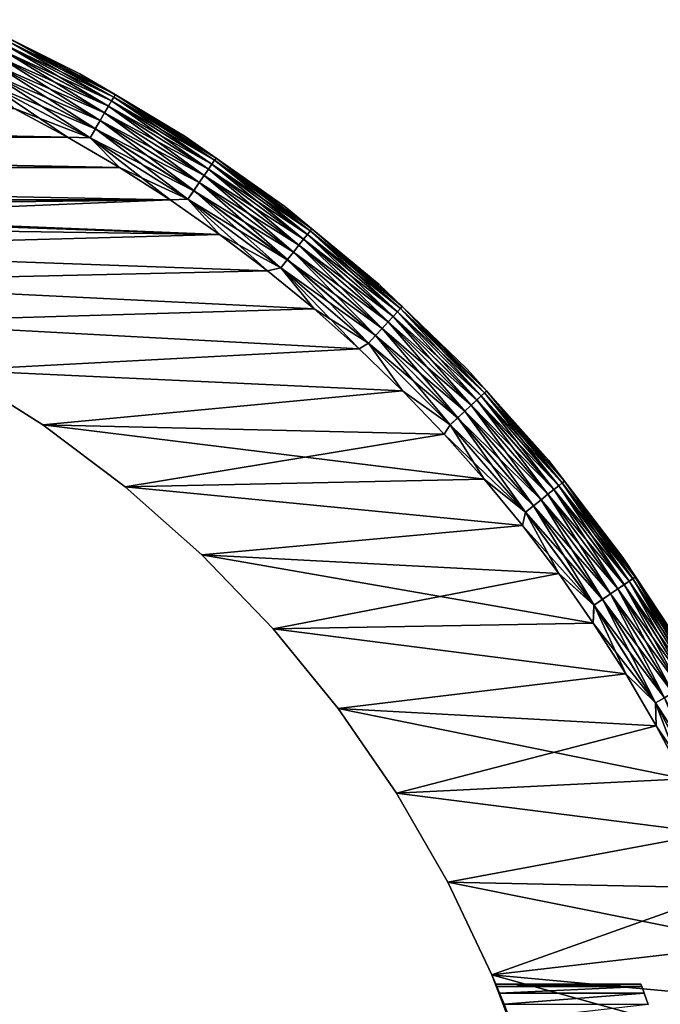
# Model space of a CAD drawing. Header units: metres. Extents: x -13 to 104, y -17 to 17.
# Tile 22 of 235: x 5.72 to 10.94, y 3.84 to 11.86. Entities that reach past the tile are written whole.
import ezdxf

# ---------------------------------------------------------------- set-up
doc = ezdxf.new("R2010")
doc.units = ezdxf.units.M
doc.layers.add('solid_508351', color=7, linetype='CONTINUOUS')

msp = doc.modelspace()

# ---------------------------------------------------------------- linework, layer by layer
at = {"layer": 'solid_508351'}
for points in [[(5.317893, 11.862547, -17.5), (5.317893, 11.862547, 17.5), (6.210357, 11.42066, 17.5)], [(5.637239, 11.705847, 17.586222), (6.210357, 11.42066, 17.5), (5.317893, 11.862547, 17.5)], [(6.210357, 11.42066, -17.5), (5.317893, 11.862547, -17.5), (6.210357, 11.42066, 17.5)], [(5.637193, 11.705751, -17.586824), (5.317893, 11.862547, -17.5), (6.210357, 11.42066, -17.5)], [(5.589661, 11.60705, -17.821594), (5.611386, 11.652164, -17.750151), (6.466463, 11.200242, -17.750151)], [(5.611518, 11.652438, 17.749622), (5.589831, 11.607404, 17.821127), (6.441623, 11.157219, 17.821127)], [(5.611386, 11.652164, -17.750151), (5.627392, 11.685401, -17.671093), (6.484908, 11.23219, -17.671093)], [(6.466463, 11.200242, -17.750151), (5.611386, 11.652164, -17.750151), (6.484908, 11.23219, -17.671093)], [(5.627483, 11.685589, 17.670519), (5.611518, 11.652438, 17.749622), (6.466615, 11.200506, 17.749622)], [(6.466615, 11.200506, 17.749622), (5.611518, 11.652438, 17.749622), (6.441623, 11.157219, 17.821127)], [(5.627392, 11.685401, -17.671093), (5.637193, 11.705751, -17.586824), (6.496202, 11.251752, -17.586824)], [(6.484908, 11.23219, -17.671093), (5.627392, 11.685401, -17.671093), (6.496202, 11.251752, -17.586824)], [(5.637239, 11.705847, 17.586222), (5.627483, 11.685589, 17.670519), (6.485013, 11.232371, 17.670519)], [(6.485013, 11.232371, 17.670519), (5.627483, 11.685589, 17.670519), (6.466615, 11.200506, 17.749622)], [(6.496202, 11.251752, -17.586824), (5.637193, 11.705751, -17.586824), (6.210357, 11.42066, -17.5)], [(6.496255, 11.251843, 17.586222), (6.210357, 11.42066, 17.5), (5.637239, 11.705847, 17.586222)], [(6.496255, 11.251843, 17.586222), (5.637239, 11.705847, 17.586222), (6.485013, 11.232371, 17.670519)], [(5.562878, 11.551435, -17.883247), (5.589661, 11.60705, -17.821594), (6.441427, 11.156878, -17.821594)], [(5.589831, 11.607404, 17.821127), (5.563081, 11.551857, 17.882854), (6.410797, 11.103827, 17.882854)], [(6.441427, 11.156878, -17.821594), (5.589661, 11.60705, -17.821594), (6.466463, 11.200242, -17.750151)], [(6.441623, 11.157219, 17.821127), (5.589831, 11.607404, 17.821127), (6.410797, 11.103827, 17.882854)], [(5.497532, 11.415742, -17.970026), (5.531854, 11.487013, -17.933231), (6.374811, 11.041496, -17.933231)], [(5.532083, 11.48749, 17.932926), (5.497781, 11.41626, 17.969816), (6.335546, 10.973488, 17.969816)], [(5.531854, 11.487013, -17.933231), (5.562878, 11.551435, -17.883247), (6.410563, 11.103421, -17.883247)], [(6.374811, 11.041496, -17.933231), (5.531854, 11.487013, -17.933231), (6.410563, 11.103421, -17.883247)], [(5.563081, 11.551857, 17.882854), (5.532083, 11.48749, 17.932926), (6.375075, 11.041955, 17.932926)], [(6.375075, 11.041955, 17.932926), (5.532083, 11.48749, 17.932926), (6.335546, 10.973488, 17.969816)], [(6.410563, 11.103421, -17.883247), (5.562878, 11.551435, -17.883247), (6.441427, 11.156878, -17.821594)], [(6.410797, 11.103827, 17.882854), (5.563081, 11.551857, 17.882854), (6.375075, 11.041955, 17.932926)], [(5.460957, 11.339794, -17.99251), (5.497532, 11.415742, -17.970026), (6.335259, 10.97299, -17.970026)], [(5.497781, 11.41626, 17.969816), (5.461218, 11.340337, 17.992403), (6.293412, 10.90051, 17.992403)], [(6.335259, 10.97299, -17.970026), (5.497532, 11.415742, -17.970026), (6.374811, 11.041496, -17.933231)], [(6.335546, 10.973488, 17.969816), (5.497781, 11.41626, 17.969816), (6.293412, 10.90051, 17.992403)], [(6.210357, 11.42066, -17.5), (6.210357, 11.42066, 17.5), (7.066378, 10.911751, 17.5)], [(6.496255, 11.251843, 17.586222), (7.066378, 10.911751, 17.5), (6.210357, 11.42066, 17.5)], [(7.066378, 10.911751, -17.5), (6.210357, 11.42066, -17.5), (7.066378, 10.911751, 17.5)], [(6.496202, 11.251752, -17.586824), (6.210357, 11.42066, -17.5), (7.066378, 10.911751, -17.5)], [(6.293111, 10.899988, -17.99251), (5.674765, 11.13764, -18), (5.460957, 11.339794, -17.99251)], [(6.293111, 10.899988, -17.99251), (5.460957, 11.339794, -17.99251), (6.335259, 10.97299, -17.970026)], [(5.461218, 11.340337, 17.992403), (5.674769, 11.137638, 18), (6.107724, 10.906206, 18)], [(6.293412, 10.90051, 17.992403), (5.461218, 11.340337, 17.992403), (6.107724, 10.906206, 18)], [(6.484908, 11.23219, -17.671093), (6.496202, 11.251752, -17.586824), (7.318882, 10.734828, -17.586824)], [(6.496255, 11.251843, 17.586222), (6.485013, 11.232371, 17.670519), (7.306275, 10.716337, 17.670519)], [(7.318882, 10.734828, -17.586824), (6.496202, 11.251752, -17.586824), (7.066378, 10.911751, -17.5)], [(7.318941, 10.734915, 17.586222), (7.066378, 10.911751, 17.5), (6.496255, 11.251843, 17.586222)], [(7.318941, 10.734915, 17.586222), (6.496255, 11.251843, 17.586222), (7.306275, 10.716337, 17.670519)], [(6.410563, 11.103421, -17.883247), (6.441427, 11.156878, -17.821594), (7.25717, 10.644314, -17.821594)], [(6.441623, 11.157219, 17.821127), (6.410797, 11.103827, 17.882854), (7.222661, 10.593699, 17.882854)], [(6.441427, 11.156878, -17.821594), (6.466463, 11.200242, -17.750151), (7.285376, 10.685684, -17.750151)], [(7.25717, 10.644314, -17.821594), (6.441427, 11.156878, -17.821594), (7.285376, 10.685684, -17.750151)], [(6.466615, 11.200506, 17.749622), (6.441623, 11.157219, 17.821127), (7.257391, 10.644638, 17.821127)], [(7.257391, 10.644638, 17.821127), (6.441623, 11.157219, 17.821127), (7.222661, 10.593699, 17.882854)], [(6.466463, 11.200242, -17.750151), (6.484908, 11.23219, -17.671093), (7.306158, 10.716166, -17.671093)], [(7.285376, 10.685684, -17.750151), (6.466463, 11.200242, -17.750151), (7.306158, 10.716166, -17.671093)], [(6.485013, 11.232371, 17.670519), (6.466615, 11.200506, 17.749622), (7.285548, 10.685937, 17.749622)], [(7.285548, 10.685937, 17.749622), (6.466615, 11.200506, 17.749622), (7.257391, 10.644638, 17.821127)], [(7.306158, 10.716166, -17.671093), (6.484908, 11.23219, -17.671093), (7.318882, 10.734828, -17.586824)], [(7.306275, 10.716337, 17.670519), (6.485013, 11.232371, 17.670519), (7.285548, 10.685937, 17.749622)], [(-6.107809, 10.906158, -18), (-5.674856, 11.137594, -18), (6.107721, 10.906208, -18)], [(6.107724, 10.906206, 18), (-5.674841, 11.137601, 18), (-6.107795, 10.906166, 18)], [(-5.674856, 11.137594, -18), (5.674765, 11.13764, -18), (6.107721, 10.906208, -18)], [(6.107724, 10.906206, 18), (5.674769, 11.137638, 18), (-5.674841, 11.137601, 18)], [(6.293111, 10.899988, -17.99251), (6.107721, 10.906208, -18), (5.674765, 11.13764, -18)], [(6.374811, 11.041496, -17.933231), (6.410563, 11.103421, -17.883247), (7.222398, 10.593311, -17.883247)], [(6.410797, 11.103827, 17.882854), (6.375075, 11.041955, 17.932926), (7.182416, 10.534669, 17.932926)], [(7.222398, 10.593311, -17.883247), (6.410563, 11.103421, -17.883247), (7.25717, 10.644314, -17.821594)], [(7.222661, 10.593699, 17.882854), (6.410797, 11.103827, 17.882854), (7.182416, 10.534669, 17.932926)], [(6.335259, 10.97299, -17.970026), (6.374811, 11.041496, -17.933231), (7.182118, 10.534232, -17.933231)], [(6.375075, 11.041955, 17.932926), (6.335546, 10.973488, 17.969816), (7.13788, 10.469348, 17.969816)], [(7.182118, 10.534232, -17.933231), (6.374811, 11.041496, -17.933231), (7.222398, 10.593311, -17.883247)], [(7.182416, 10.534669, 17.932926), (6.375075, 11.041955, 17.932926), (7.13788, 10.469348, 17.969816)], [(6.293111, 10.899988, -17.99251), (6.335259, 10.97299, -17.970026), (7.137557, 10.468873, -17.970026)], [(6.335546, 10.973488, 17.969816), (6.293412, 10.90051, 17.992403), (7.090411, 10.399722, 17.992403)], [(7.137557, 10.468873, -17.970026), (6.335259, 10.97299, -17.970026), (7.182118, 10.534232, -17.933231)], [(7.13788, 10.469348, 17.969816), (6.335546, 10.973488, 17.969816), (7.090411, 10.399722, 17.992403)], [(-6.531321, 10.657948, -18), (-6.107809, 10.906158, -18), (6.531234, 10.658001, -18)], [(6.531237, 10.657999, 18), (-6.107795, 10.906166, 18), (-6.531306, 10.657956, 18)], [(-6.107809, 10.906158, -18), (6.107721, 10.906208, -18), (6.531234, 10.658001, -18)], [(6.531237, 10.657999, 18), (6.107724, 10.906206, 18), (-6.107795, 10.906166, 18)], [(6.293111, 10.899988, -17.99251), (6.531234, 10.658001, -18), (6.107721, 10.906208, -18)], [(6.293412, 10.90051, 17.992403), (6.107724, 10.906206, 18), (6.531237, 10.657999, 18)], [(7.090072, 10.399225, -17.99251), (6.531234, 10.658001, -18), (6.293111, 10.899988, -17.99251)], [(7.090072, 10.399225, -17.99251), (6.293111, 10.899988, -17.99251), (7.137557, 10.468873, -17.970026)], [(6.293412, 10.90051, 17.992403), (6.531237, 10.657999, 18), (6.944586, 10.39338, 18)], [(7.090411, 10.399722, 17.992403), (6.293412, 10.90051, 17.992403), (6.944586, 10.39338, 18)], [(7.066378, 10.911751, -17.5), (7.066378, 10.911751, 17.5), (7.88093, 10.338807, 17.5)], [(7.318941, 10.734915, 17.586222), (7.88093, 10.338807, 17.5), (7.066378, 10.911751, 17.5)], [(7.88093, 10.338807, -17.5), (7.066378, 10.911751, -17.5), (7.88093, 10.338807, 17.5)], [(7.318882, 10.734828, -17.586824), (7.066378, 10.911751, -17.5), (7.88093, 10.338807, -17.5)], [(7.25717, 10.644314, -17.821594), (7.285376, 10.685684, -17.750151), (8.063547, 10.111368, -17.750151)], [(7.285548, 10.685937, 17.749622), (7.257391, 10.644638, 17.821127), (8.032573, 10.072528, 17.821127)], [(7.285376, 10.685684, -17.750151), (7.306158, 10.716166, -17.671093), (8.086548, 10.140211, -17.671093)], [(8.063547, 10.111368, -17.750151), (7.285376, 10.685684, -17.750151), (8.086548, 10.140211, -17.671093)], [(7.306275, 10.716337, 17.670519), (7.285548, 10.685937, 17.749622), (8.063738, 10.111607, 17.749622)], [(8.063738, 10.111607, 17.749622), (7.285548, 10.685937, 17.749622), (8.032573, 10.072528, 17.821127)], [(7.306158, 10.716166, -17.671093), (7.318882, 10.734828, -17.586824), (8.100632, 10.15787, -17.586824)], [(8.086548, 10.140211, -17.671093), (7.306158, 10.716166, -17.671093), (8.100632, 10.15787, -17.586824)], [(7.318941, 10.734915, 17.586222), (7.306275, 10.716337, 17.670519), (8.086679, 10.140374, 17.670519)], [(8.086679, 10.140374, 17.670519), (7.306275, 10.716337, 17.670519), (8.063738, 10.111607, 17.749622)], [(8.100632, 10.15787, -17.586824), (7.318882, 10.734828, -17.586824), (7.88093, 10.338807, -17.5)], [(8.100698, 10.157953, 17.586222), (7.88093, 10.338807, 17.5), (7.318941, 10.734915, 17.586222)], [(8.100698, 10.157953, 17.586222), (7.318941, 10.734915, 17.586222), (8.086679, 10.140374, 17.670519)], [(-6.531321, 10.657948, -18), (6.531234, 10.658001, -18), (6.944583, 10.393382, -18)], [(-6.531321, 10.657948, -18), (6.944583, 10.393382, -18), (0.418777, 10.393356, -18)], [(6.944586, 10.39338, 18), (6.531237, 10.657999, 18), (-6.531306, 10.657956, 18)], [(-0.418777, 10.393357, 18), (6.944586, 10.39338, 18), (-6.531306, 10.657956, 18)], [(7.090072, 10.399225, -17.99251), (6.944583, 10.393382, -18), (6.531234, 10.658001, -18)], [(7.222398, 10.593311, -17.883247), (7.25717, 10.644314, -17.821594), (8.032328, 10.072221, -17.821594)], [(7.257391, 10.644638, 17.821127), (7.222661, 10.593699, 17.882854), (7.994133, 10.024326, 17.882854)], [(8.032328, 10.072221, -17.821594), (7.25717, 10.644314, -17.821594), (8.063547, 10.111368, -17.750151)], [(8.032573, 10.072528, 17.821127), (7.257391, 10.644638, 17.821127), (7.994133, 10.024326, 17.882854)], [(7.137557, 10.468873, -17.970026), (7.182118, 10.534232, -17.933231), (7.949259, 9.968056, -17.933231)], [(7.182416, 10.534669, 17.932926), (7.13788, 10.469348, 17.969816), (7.900297, 9.906659, 17.969816)], [(7.182118, 10.534232, -17.933231), (7.222398, 10.593311, -17.883247), (7.993842, 10.02396, -17.883247)], [(7.949259, 9.968056, -17.933231), (7.182118, 10.534232, -17.933231), (7.993842, 10.02396, -17.883247)], [(7.222661, 10.593699, 17.882854), (7.182416, 10.534669, 17.932926), (7.949589, 9.96847, 17.932926)], [(7.949589, 9.96847, 17.932926), (7.182416, 10.534669, 17.932926), (7.900297, 9.906659, 17.969816)], [(7.993842, 10.02396, -17.883247), (7.222398, 10.593311, -17.883247), (8.032328, 10.072221, -17.821594)], [(7.994133, 10.024326, 17.882854), (7.222661, 10.593699, 17.882854), (7.949589, 9.96847, 17.932926)], [(7.090072, 10.399225, -17.99251), (7.137557, 10.468873, -17.970026), (7.899939, 9.90621, -17.970026)], [(7.13788, 10.469348, 17.969816), (7.090411, 10.399722, 17.992403), (7.847756, 9.840775, 17.992403)], [(7.899939, 9.90621, -17.970026), (7.137557, 10.468873, -17.970026), (7.949259, 9.968056, -17.933231)], [(7.900297, 9.906659, 17.969816), (7.13788, 10.469348, 17.969816), (7.847756, 9.840775, 17.992403)], [(0.418777, 10.391553, 18), (6.944586, 10.39338, 18), (-0.418777, 10.393357, 18)], [(0.418777, 10.391553, -18), (6.944583, 10.393382, -18), (7.347402, 10.112647, -18)], [(0.418777, 10.393356, -18), (6.944583, 10.393382, -18), (0.418777, 10.391553, -18)], [(0.418777, 10.391553, 18), (1.253534, 10.324169, 18), (6.944586, 10.39338, 18)], [(1.253534, 10.324169, -18), (0.418777, 10.391553, -18), (7.347402, 10.112647, -18)], [(1.253534, 10.324169, 18), (2.080221, 10.189816, 18), (6.944586, 10.39338, 18)], [(2.080221, 10.189816, 18), (7.347404, 10.112645, 18), (6.944586, 10.39338, 18)], [(7.090072, 10.399225, -17.99251), (7.347402, 10.112647, -18), (6.944583, 10.393382, -18)], [(7.090411, 10.399722, 17.992403), (6.944586, 10.39338, 18), (7.347404, 10.112645, 18)], [(7.847381, 9.840305, -17.99251), (7.347402, 10.112647, -18), (7.090072, 10.399225, -17.99251)], [(7.847381, 9.840305, -17.99251), (7.090072, 10.399225, -17.99251), (7.899939, 9.90621, -17.970026)], [(7.090411, 10.399722, 17.992403), (7.347404, 10.112645, 18), (7.738635, 9.816476, 18)], [(7.847756, 9.840775, 17.992403), (7.090411, 10.399722, 17.992403), (7.738635, 9.816476, 18)], [(2.080221, 10.189816, -18), (1.253534, 10.324169, -18), (7.347402, 10.112647, -18)], [(7.88093, 10.338807, -17.5), (7.88093, 10.338807, 17.5), (8.649234, 9.705193, 17.5)], [(8.100698, 10.157953, 17.586222), (8.649234, 9.705193, 17.5), (7.88093, 10.338807, 17.5)], [(8.649234, 9.705193, -17.5), (7.88093, 10.338807, -17.5), (8.649234, 9.705193, 17.5)], [(8.100632, 10.15787, -17.586824), (7.88093, 10.338807, -17.5), (8.649234, 9.705193, -17.5)], [(2.893409, 9.989398, -18), (2.080221, 10.189816, -18), (7.347402, 10.112647, -18)], [(2.080221, 10.189816, 18), (2.893409, 9.989398, 18), (7.347404, 10.112645, 18)], [(2.893409, 9.989398, -18), (7.347402, 10.112647, -18), (7.738633, 9.816478, -18)], [(2.893409, 9.989398, 18), (7.738635, 9.816476, 18), (7.347404, 10.112645, 18)], [(7.847381, 9.840305, -17.99251), (7.738633, 9.816478, -18), (7.347402, 10.112647, -18)], [(8.063547, 10.111368, -17.750151), (8.086548, 10.140211, -17.671093), (8.821715, 9.507548, -17.671093)], [(8.086679, 10.140374, 17.670519), (8.063738, 10.111607, 17.749622), (8.796831, 9.480729, 17.749622)], [(8.086548, 10.140211, -17.671093), (8.100632, 10.15787, -17.586824), (8.837079, 9.524106, -17.586824)], [(8.821715, 9.507548, -17.671093), (8.086548, 10.140211, -17.671093), (8.837079, 9.524106, -17.586824)], [(8.100698, 10.157953, 17.586222), (8.086679, 10.140374, 17.670519), (8.821857, 9.507701, 17.670519)], [(8.821857, 9.507701, 17.670519), (8.086679, 10.140374, 17.670519), (8.796831, 9.480729, 17.749622)], [(8.837079, 9.524106, -17.586824), (8.100632, 10.15787, -17.586824), (8.649234, 9.705193, -17.5)], [(8.837151, 9.524183, 17.586222), (8.649234, 9.705193, 17.5), (8.100698, 10.157953, 17.586222)], [(8.837151, 9.524183, 17.586222), (8.100698, 10.157953, 17.586222), (8.821857, 9.507701, 17.670519)], [(7.993842, 10.02396, -17.883247), (8.032328, 10.072221, -17.821594), (8.762566, 9.4438, -17.821594)], [(8.032573, 10.072528, 17.821127), (7.994133, 10.024326, 17.882854), (8.720899, 9.398893, 17.882854)], [(8.032328, 10.072221, -17.821594), (8.063547, 10.111368, -17.750151), (8.796623, 9.480505, -17.750151)], [(8.762566, 9.4438, -17.821594), (8.032328, 10.072221, -17.821594), (8.796623, 9.480505, -17.750151)], [(8.063738, 10.111607, 17.749622), (8.032573, 10.072528, 17.821127), (8.762833, 9.444088, 17.821127)], [(8.762833, 9.444088, 17.821127), (8.032573, 10.072528, 17.821127), (8.720899, 9.398893, 17.882854)], [(8.796623, 9.480505, -17.750151), (8.063547, 10.111368, -17.750151), (8.821715, 9.507548, -17.671093)], [(8.796831, 9.480729, 17.749622), (8.063738, 10.111607, 17.749622), (8.762833, 9.444088, 17.821127)], [(3.687792, 9.724189, -18), (2.893409, 9.989398, -18), (7.738633, 9.816478, -18)], [(2.893409, 9.989398, 18), (3.687792, 9.724189, 18), (7.738635, 9.816476, 18)], [(7.899939, 9.90621, -17.970026), (7.949259, 9.968056, -17.933231), (8.671946, 9.346134, -17.933231)], [(7.949589, 9.96847, 17.932926), (7.900297, 9.906659, 17.969816), (8.618531, 9.288568, 17.969816)], [(7.949259, 9.968056, -17.933231), (7.993842, 10.02396, -17.883247), (8.720581, 9.398551, -17.883247)], [(8.671946, 9.346134, -17.933231), (7.949259, 9.968056, -17.933231), (8.720581, 9.398551, -17.883247)], [(7.994133, 10.024326, 17.882854), (7.949589, 9.96847, 17.932926), (8.672305, 9.346522, 17.932926)], [(8.672305, 9.346522, 17.932926), (7.949589, 9.96847, 17.932926), (8.618531, 9.288568, 17.969816)], [(8.720581, 9.398551, -17.883247), (7.993842, 10.02396, -17.883247), (8.762566, 9.4438, -17.821594)], [(8.720899, 9.398893, 17.882854), (7.994133, 10.024326, 17.882854), (8.672305, 9.346522, 17.932926)], [(7.847381, 9.840305, -17.99251), (7.899939, 9.90621, -17.970026), (8.618141, 9.288147, -17.970026)], [(7.900297, 9.906659, 17.969816), (7.847756, 9.840775, 17.992403), (8.561214, 9.226795, 17.992403)], [(8.618141, 9.288147, -17.970026), (7.899939, 9.90621, -17.970026), (8.671946, 9.346134, -17.933231)], [(8.618531, 9.288568, 17.969816), (7.900297, 9.906659, 17.969816), (8.561214, 9.226795, 17.992403)], [(3.687792, 9.724189, -18), (7.738633, 9.816478, -18), (8.118235, 9.504953, -18)], [(3.687792, 9.724189, 18), (8.118237, 9.504951, 18), (7.738635, 9.816476, 18)], [(7.847381, 9.840305, -17.99251), (8.118235, 9.504953, -18), (7.738633, 9.816478, -18)], [(7.847756, 9.840775, 17.992403), (7.738635, 9.816476, 18), (8.118237, 9.504951, 18)], [(8.560805, 9.226354, -17.99251), (8.118235, 9.504953, -18), (7.847381, 9.840305, -17.99251)], [(8.560805, 9.226354, -17.99251), (7.847381, 9.840305, -17.99251), (8.618141, 9.288147, -17.970026)], [(7.847756, 9.840775, 17.992403), (8.118237, 9.504951, 18), (8.484983, 9.179041, 18)], [(8.561214, 9.226795, 17.992403), (7.847756, 9.840775, 17.992403), (8.484983, 9.179041, 18)], [(4.458366, 9.395899, -18), (3.687792, 9.724189, -18), (8.118235, 9.504953, -18)], [(3.687792, 9.724189, 18), (4.458366, 9.395899, 18), (8.118237, 9.504951, 18)], [(8.649234, 9.705193, -17.5), (8.649234, 9.705193, 17.5), (9.36678, 9.014623, 17.5)], [(8.837151, 9.524183, 17.586222), (9.36678, 9.014623, 17.5), (8.649234, 9.705193, 17.5)], [(9.36678, 9.014623, -17.5), (8.649234, 9.705193, -17.5), (9.36678, 9.014623, 17.5)], [(8.837079, 9.524106, -17.586824), (8.649234, 9.705193, -17.5), (9.36678, 9.014623, -17.5)], [(4.458366, 9.395899, -18), (8.118235, 9.504953, -18), (8.484982, 9.179043, -18)], [(4.458366, 9.395899, 18), (8.484983, 9.179041, 18), (8.118237, 9.504951, 18)], [(8.560805, 9.226354, -17.99251), (8.484982, 9.179043, -18), (8.118235, 9.504953, -18)], [(8.762566, 9.4438, -17.821594), (8.796623, 9.480505, -17.750151), (9.480505, 8.796623, -17.750151)], [(8.796831, 9.480729, 17.749622), (8.762833, 9.444088, 17.821127), (9.444088, 8.762833, 17.821127)], [(8.796623, 9.480505, -17.750151), (8.821715, 9.507548, -17.671093), (9.507548, 8.821715, -17.671093)], [(9.480505, 8.796623, -17.750151), (8.796623, 9.480505, -17.750151), (9.507548, 8.821715, -17.671093)], [(8.821857, 9.507701, 17.670519), (8.796831, 9.480729, 17.749622), (9.480729, 8.796831, 17.749622)], [(9.480729, 8.796831, 17.749622), (8.796831, 9.480729, 17.749622), (9.444088, 8.762833, 17.821127)], [(8.821715, 9.507548, -17.671093), (8.837079, 9.524106, -17.586824), (9.524106, 8.837079, -17.586824)], [(9.507548, 8.821715, -17.671093), (8.821715, 9.507548, -17.671093), (9.524106, 8.837079, -17.586824)], [(8.837151, 9.524183, 17.586222), (8.821857, 9.507701, 17.670519), (9.507701, 8.821857, 17.670519)], [(9.507701, 8.821857, 17.670519), (8.821857, 9.507701, 17.670519), (9.480729, 8.796831, 17.749622)], [(9.524106, 8.837079, -17.586824), (8.837079, 9.524106, -17.586824), (9.36678, 9.014623, -17.5)], [(9.524183, 8.837151, 17.586222), (9.36678, 9.014623, 17.5), (8.837151, 9.524183, 17.586222)], [(9.524183, 8.837151, 17.586222), (8.837151, 9.524183, 17.586222), (9.507701, 8.821857, 17.670519)], [(5.199863, 9.006724, -18), (4.458366, 9.395899, -18), (8.484982, 9.179043, -18)], [(4.458366, 9.395899, 18), (5.199863, 9.006724, 18), (8.484983, 9.179041, 18)], [(8.671946, 9.346134, -17.933231), (8.720581, 9.398551, -17.883247), (9.398551, 8.720581, -17.883247)], [(8.720899, 9.398893, 17.882854), (8.672305, 9.346522, 17.932926), (9.346522, 8.672305, 17.932926)], [(8.720581, 9.398551, -17.883247), (8.762566, 9.4438, -17.821594), (9.4438, 8.762566, -17.821594)], [(9.398551, 8.720581, -17.883247), (8.720581, 9.398551, -17.883247), (9.4438, 8.762566, -17.821594)], [(8.762833, 9.444088, 17.821127), (8.720899, 9.398893, 17.882854), (9.398893, 8.720899, 17.882854)], [(9.398893, 8.720899, 17.882854), (8.720899, 9.398893, 17.882854), (9.346522, 8.672305, 17.932926)], [(9.4438, 8.762566, -17.821594), (8.762566, 9.4438, -17.821594), (9.480505, 8.796623, -17.750151)], [(9.444088, 8.762833, 17.821127), (8.762833, 9.444088, 17.821127), (9.398893, 8.720899, 17.882854)], [(8.618141, 9.288147, -17.970026), (8.671946, 9.346134, -17.933231), (9.346134, 8.671946, -17.933231)], [(8.672305, 9.346522, 17.932926), (8.618531, 9.288568, 17.969816), (9.288568, 8.618531, 17.969816)], [(9.346134, 8.671946, -17.933231), (8.671946, 9.346134, -17.933231), (9.398551, 8.720581, -17.883247)], [(9.346522, 8.672305, 17.932926), (8.672305, 9.346522, 17.932926), (9.288568, 8.618531, 17.969816)], [(8.560805, 9.226354, -17.99251), (8.618141, 9.288147, -17.970026), (9.288147, 8.618141, -17.970026)], [(8.618531, 9.288568, 17.969816), (8.561214, 9.226795, 17.992403), (9.226795, 8.561214, 17.992403)], [(9.288147, 8.618141, -17.970026), (8.618141, 9.288147, -17.970026), (9.346134, 8.671946, -17.933231)], [(9.288568, 8.618531, 17.969816), (8.618531, 9.288568, 17.969816), (9.226795, 8.561214, 17.992403)], [(5.199863, 9.006724, -18), (8.484982, 9.179043, -18), (8.838988, 8.838669, -18)], [(5.199863, 9.006724, 18), (8.838989, 8.838668, 18), (8.484983, 9.179041, 18)], [(8.560805, 9.226354, -17.99251), (8.838988, 8.838669, -18), (8.484982, 9.179043, -18)], [(8.561214, 9.226795, 17.992403), (8.484983, 9.179041, 18), (8.838989, 8.838668, 18)], [(9.226354, 8.560805, -17.99251), (8.838988, 8.838669, -18), (8.560805, 9.226354, -17.99251)], [(9.226354, 8.560805, -17.99251), (8.560805, 9.226354, -17.99251), (9.288147, 8.618141, -17.970026)], [(9.226795, 8.561214, 17.992403), (8.561214, 9.226795, 17.992403), (8.838989, 8.838668, 18)], [(5.907861, 8.55904, -18), (5.199863, 9.006724, -18), (8.838988, 8.838669, -18)], [(5.199863, 9.006724, 18), (5.199863, 9.006724, -18), (5.907861, 8.55904, -18)], [(5.199863, 9.006724, 18), (5.907861, 8.55904, -18), (5.907861, 8.55904, 18)], [(5.199863, 9.006724, 18), (5.907861, 8.55904, 18), (8.838989, 8.838668, 18)], [(9.36678, 9.014623, -17.5), (9.36678, 9.014623, 17.5), (10.029359, 8.271152, 17.5)], [(9.524183, 8.837151, 17.586222), (10.029359, 8.271152, 17.5), (9.36678, 9.014623, 17.5)], [(10.029359, 8.271152, -17.5), (9.36678, 9.014623, -17.5), (10.029359, 8.271152, 17.5)], [(9.524106, 8.837079, -17.586824), (9.36678, 9.014623, -17.5), (10.029359, 8.271152, -17.5)], [(5.907861, 8.55904, -18), (8.838988, 8.838669, -18), (9.17903, 8.485001, -18)], [(5.907861, 8.55904, 18), (9.179031, 8.485, 18), (8.838989, 8.838668, 18)], [(9.226354, 8.560805, -17.99251), (9.17903, 8.485001, -18), (8.838988, 8.838669, -18)], [(9.226795, 8.561214, 17.992403), (8.838989, 8.838668, 18), (9.179031, 8.485, 18)], [(9.507548, 8.821715, -17.671093), (9.524106, 8.837079, -17.586824), (10.15787, 8.100632, -17.586824)], [(9.524183, 8.837151, 17.586222), (9.507701, 8.821857, 17.670519), (10.140374, 8.086679, 17.670519)], [(10.15787, 8.100632, -17.586824), (9.524106, 8.837079, -17.586824), (10.029359, 8.271152, -17.5)], [(10.157953, 8.100698, 17.586222), (10.029359, 8.271152, 17.5), (9.524183, 8.837151, 17.586222)], [(10.157953, 8.100698, 17.586222), (9.524183, 8.837151, 17.586222), (10.140374, 8.086679, 17.670519)], [(9.398551, 8.720581, -17.883247), (9.4438, 8.762566, -17.821594), (10.072221, 8.032328, -17.821594)], [(9.444088, 8.762833, 17.821127), (9.398893, 8.720899, 17.882854), (10.024326, 7.994133, 17.882854)], [(9.4438, 8.762566, -17.821594), (9.480505, 8.796623, -17.750151), (10.111368, 8.063547, -17.750151)], [(10.072221, 8.032328, -17.821594), (9.4438, 8.762566, -17.821594), (10.111368, 8.063547, -17.750151)], [(9.480729, 8.796831, 17.749622), (9.444088, 8.762833, 17.821127), (10.072528, 8.032573, 17.821127)], [(10.072528, 8.032573, 17.821127), (9.444088, 8.762833, 17.821127), (10.024326, 7.994133, 17.882854)], [(9.480505, 8.796623, -17.750151), (9.507548, 8.821715, -17.671093), (10.140211, 8.086548, -17.671093)], [(10.111368, 8.063547, -17.750151), (9.480505, 8.796623, -17.750151), (10.140211, 8.086548, -17.671093)], [(9.507701, 8.821857, 17.670519), (9.480729, 8.796831, 17.749622), (10.111607, 8.063738, 17.749622)], [(10.111607, 8.063738, 17.749622), (9.480729, 8.796831, 17.749622), (10.072528, 8.032573, 17.821127)], [(10.140211, 8.086548, -17.671093), (9.507548, 8.821715, -17.671093), (10.15787, 8.100632, -17.586824)], [(10.140374, 8.086679, 17.670519), (9.507701, 8.821857, 17.670519), (10.111607, 8.063738, 17.749622)], [(9.288147, 8.618141, -17.970026), (9.346134, 8.671946, -17.933231), (9.968056, 7.949259, -17.933231)], [(9.346522, 8.672305, 17.932926), (9.288568, 8.618531, 17.969816), (9.906659, 7.900297, 17.969816)], [(9.346134, 8.671946, -17.933231), (9.398551, 8.720581, -17.883247), (10.02396, 7.993842, -17.883247)], [(9.968056, 7.949259, -17.933231), (9.346134, 8.671946, -17.933231), (10.02396, 7.993842, -17.883247)], [(9.398893, 8.720899, 17.882854), (9.346522, 8.672305, 17.932926), (9.96847, 7.949589, 17.932926)], [(9.96847, 7.949589, 17.932926), (9.346522, 8.672305, 17.932926), (9.906659, 7.900297, 17.969816)], [(10.02396, 7.993842, -17.883247), (9.398551, 8.720581, -17.883247), (10.072221, 8.032328, -17.821594)], [(10.024326, 7.994133, 17.882854), (9.398893, 8.720899, 17.882854), (9.96847, 7.949589, 17.932926)], [(9.226354, 8.560805, -17.99251), (9.288147, 8.618141, -17.970026), (9.90621, 7.899939, -17.970026)], [(9.288568, 8.618531, 17.969816), (9.226795, 8.561214, 17.992403), (9.840775, 7.847756, 17.992403)], [(9.90621, 7.899939, -17.970026), (9.288147, 8.618141, -17.970026), (9.968056, 7.949259, -17.933231)], [(9.906659, 7.900297, 17.969816), (9.288568, 8.618531, 17.969816), (9.840775, 7.847756, 17.992403)], [(5.907861, 8.55904, -18), (9.17903, 8.485001, -18), (9.505227, 8.117904, -18)], [(6.577279, 8.055998, -18), (5.907861, 8.55904, -18), (9.505227, 8.117904, -18)], [(5.907861, 8.55904, 18), (5.907861, 8.55904, -18), (6.577279, 8.055998, -18)], [(5.907861, 8.55904, 18), (6.577279, 8.055998, -18), (6.577279, 8.055998, 18)], [(5.907861, 8.55904, 18), (6.577279, 8.055998, 18), (9.179031, 8.485, 18)], [(9.840305, 7.847381, -17.99251), (9.17903, 8.485001, -18), (9.226354, 8.560805, -17.99251)], [(9.226795, 8.561214, 17.992403), (9.179031, 8.485, 18), (9.505228, 8.117904, 18)], [(9.840305, 7.847381, -17.99251), (9.226354, 8.560805, -17.99251), (9.90621, 7.899939, -17.970026)], [(9.840775, 7.847756, 17.992403), (9.226795, 8.561214, 17.992403), (9.505228, 8.117904, 18)], [(6.577279, 8.055998, 18), (9.505228, 8.117904, 18), (9.179031, 8.485, 18)], [(9.840305, 7.847381, -17.99251), (9.505227, 8.117904, -18), (9.17903, 8.485001, -18)], [(10.029359, 8.271152, -17.5), (10.029359, 8.271152, 17.5), (10.633081, 7.479143, 17.5)], [(10.157953, 8.100698, 17.586222), (10.633081, 7.479143, 17.5), (10.029359, 8.271152, 17.5)], [(10.633081, 7.479143, -17.5), (10.029359, 8.271152, -17.5), (10.633081, 7.479143, 17.5)], [(10.15787, 8.100632, -17.586824), (10.029359, 8.271152, -17.5), (10.633081, 7.479143, -17.5)], [(6.577279, 8.055998, -18), (9.505227, 8.117904, -18), (9.816499, 7.738622, -18)], [(6.577279, 8.055998, 18), (9.816499, 7.738622, 18), (9.505228, 8.117904, 18)], [(9.840305, 7.847381, -17.99251), (9.816499, 7.738622, -18), (9.505227, 8.117904, -18)], [(9.840775, 7.847756, 17.992403), (9.505228, 8.117904, 18), (9.816499, 7.738622, 18)], [(7.204343, 7.500496, -18), (6.577279, 8.055998, -18), (9.816499, 7.738622, -18)], [(6.577279, 8.055998, 18), (6.577279, 8.055998, -18), (7.204343, 7.500496, -18)], [(6.577279, 8.055998, 18), (7.204343, 7.500496, -18), (7.204343, 7.500496, 18)], [(6.577279, 8.055998, 18), (7.204343, 7.500496, 18), (9.816499, 7.738622, 18)], [(10.02396, 7.993842, -17.883247), (10.072221, 8.032328, -17.821594), (10.644314, 7.25717, -17.821594)], [(10.072528, 8.032573, 17.821127), (10.024326, 7.994133, 17.882854), (10.593699, 7.222661, 17.882854)], [(10.072221, 8.032328, -17.821594), (10.111368, 8.063547, -17.750151), (10.685684, 7.285376, -17.750151)], [(10.644314, 7.25717, -17.821594), (10.072221, 8.032328, -17.821594), (10.685684, 7.285376, -17.750151)], [(10.111607, 8.063738, 17.749622), (10.072528, 8.032573, 17.821127), (10.644638, 7.257391, 17.821127)], [(10.644638, 7.257391, 17.821127), (10.072528, 8.032573, 17.821127), (10.593699, 7.222661, 17.882854)], [(10.111368, 8.063547, -17.750151), (10.140211, 8.086548, -17.671093), (10.716166, 7.306158, -17.671093)], [(10.685684, 7.285376, -17.750151), (10.111368, 8.063547, -17.750151), (10.716166, 7.306158, -17.671093)], [(10.140374, 8.086679, 17.670519), (10.111607, 8.063738, 17.749622), (10.685937, 7.285548, 17.749622)], [(10.685937, 7.285548, 17.749622), (10.111607, 8.063738, 17.749622), (10.644638, 7.257391, 17.821127)], [(10.140211, 8.086548, -17.671093), (10.15787, 8.100632, -17.586824), (10.734828, 7.318882, -17.586824)], [(10.716166, 7.306158, -17.671093), (10.140211, 8.086548, -17.671093), (10.734828, 7.318882, -17.586824)], [(10.157953, 8.100698, 17.586222), (10.140374, 8.086679, 17.670519), (10.716337, 7.306275, 17.670519)], [(10.716337, 7.306275, 17.670519), (10.140374, 8.086679, 17.670519), (10.685937, 7.285548, 17.749622)], [(10.734828, 7.318882, -17.586824), (10.15787, 8.100632, -17.586824), (10.633081, 7.479143, -17.5)], [(10.734915, 7.318941, 17.586222), (10.633081, 7.479143, 17.5), (10.157953, 8.100698, 17.586222)], [(10.734915, 7.318941, 17.586222), (10.157953, 8.100698, 17.586222), (10.716337, 7.306275, 17.670519)], [(9.90621, 7.899939, -17.970026), (9.968056, 7.949259, -17.933231), (10.534232, 7.182118, -17.933231)], [(9.96847, 7.949589, 17.932926), (9.906659, 7.900297, 17.969816), (10.469348, 7.13788, 17.969816)], [(9.968056, 7.949259, -17.933231), (10.02396, 7.993842, -17.883247), (10.593311, 7.222398, -17.883247)], [(10.534232, 7.182118, -17.933231), (9.968056, 7.949259, -17.933231), (10.593311, 7.222398, -17.883247)], [(10.024326, 7.994133, 17.882854), (9.96847, 7.949589, 17.932926), (10.534669, 7.182416, 17.932926)], [(10.534669, 7.182416, 17.932926), (9.96847, 7.949589, 17.932926), (10.469348, 7.13788, 17.969816)], [(10.593311, 7.222398, -17.883247), (10.02396, 7.993842, -17.883247), (10.644314, 7.25717, -17.821594)], [(10.593699, 7.222661, 17.882854), (10.024326, 7.994133, 17.882854), (10.534669, 7.182416, 17.932926)], [(9.840305, 7.847381, -17.99251), (9.90621, 7.899939, -17.970026), (10.468873, 7.137557, -17.970026)], [(9.906659, 7.900297, 17.969816), (9.840775, 7.847756, 17.992403), (10.399722, 7.090411, 17.992403)], [(10.468873, 7.137557, -17.970026), (9.90621, 7.899939, -17.970026), (10.534232, 7.182118, -17.933231)], [(10.469348, 7.13788, 17.969816), (9.906659, 7.900297, 17.969816), (10.399722, 7.090411, 17.992403)], [(9.840775, 7.847756, 17.992403), (9.816499, 7.738622, 18), (10.112853, 7.347099, 18)], [(10.399225, 7.090072, -17.99251), (9.816499, 7.738622, -18), (9.840305, 7.847381, -17.99251)], [(10.399225, 7.090072, -17.99251), (9.840305, 7.847381, -17.99251), (10.468873, 7.137557, -17.970026)], [(10.399722, 7.090411, 17.992403), (9.840775, 7.847756, 17.992403), (10.112853, 7.347099, 18)], [(7.204343, 7.500496, -18), (9.816499, 7.738622, -18), (10.112853, 7.347098, -18)], [(7.204343, 7.500496, 18), (10.112853, 7.347099, 18), (9.816499, 7.738622, 18)], [(10.399225, 7.090072, -17.99251), (10.112853, 7.347098, -18), (9.816499, 7.738622, -18)], [(7.204343, 7.500496, -18), (10.112853, 7.347098, -18), (10.393456, 6.944499, -18)], [(7.784367, 6.896622, -18), (7.204343, 7.500496, -18), (10.393456, 6.944499, -18)], [(7.204343, 7.500496, 18), (7.204343, 7.500496, -18), (7.784367, 6.896622, -18)], [(7.204343, 7.500496, 18), (7.784367, 6.896622, -18), (7.784367, 6.896622, 18)], [(7.204343, 7.500496, 18), (7.784367, 6.896622, 18), (10.112853, 7.347099, 18)], [(11.041972, 6.861111, 9.673489), (10.633081, 7.479143, 17.5), (11.174404, 6.643244, 17.5)], [(10.734915, 7.318941, 17.586222), (11.174404, 6.643244, 17.5), (10.633081, 7.479143, 17.5)], [(11.041972, 6.861111, 9.673489), (10.633081, 7.479143, -17.5), (10.633081, 7.479143, 17.5)], [(11.042269, 6.860634, -9.673896), (11.174404, 6.643244, -17.5), (10.633081, 7.479143, -17.5)], [(10.734828, 7.318882, -17.586824), (10.633081, 7.479143, -17.5), (11.174404, 6.643244, -17.5)], [(11.041954, 6.861141, -0.000038), (11.042269, 6.860634, -9.673896), (10.633081, 7.479143, -17.5)], [(11.041972, 6.861111, 9.673489), (11.041954, 6.861141, -0.000038), (10.633081, 7.479143, -17.5)], [(7.784367, 6.896622, 18), (10.393456, 6.944499, 18), (10.112853, 7.347099, 18)], [(10.399722, 7.090411, 17.992403), (10.112853, 7.347099, 18), (10.393456, 6.944499, 18)], [(10.399225, 7.090072, -17.99251), (10.393456, 6.944499, -18), (10.112853, 7.347098, -18)], [(10.685684, 7.285376, -17.750151), (10.716166, 7.306158, -17.671093), (11.23219, 6.484908, -17.671093)], [(10.716337, 7.306275, 17.670519), (10.685937, 7.285548, 17.749622), (11.200506, 6.466615, 17.749622)], [(10.716166, 7.306158, -17.671093), (10.734828, 7.318882, -17.586824), (11.251752, 6.496202, -17.586824)], [(11.23219, 6.484908, -17.671093), (10.716166, 7.306158, -17.671093), (11.251752, 6.496202, -17.586824)], [(10.734915, 7.318941, 17.586222), (10.716337, 7.306275, 17.670519), (11.232371, 6.485013, 17.670519)], [(11.232371, 6.485013, 17.670519), (10.716337, 7.306275, 17.670519), (11.200506, 6.466615, 17.749622)], [(11.251752, 6.496202, -17.586824), (10.734828, 7.318882, -17.586824), (11.174404, 6.643244, -17.5)], [(11.251843, 6.496255, 17.586222), (11.174404, 6.643244, 17.5), (10.734915, 7.318941, 17.586222)], [(11.251843, 6.496255, 17.586222), (10.734915, 7.318941, 17.586222), (11.232371, 6.485013, 17.670519)], [(10.593311, 7.222398, -17.883247), (10.644314, 7.25717, -17.821594), (11.156878, 6.441427, -17.821594)], [(10.644638, 7.257391, 17.821127), (10.593699, 7.222661, 17.882854), (11.103827, 6.410797, 17.882854)], [(10.644314, 7.25717, -17.821594), (10.685684, 7.285376, -17.750151), (11.200242, 6.466463, -17.750151)], [(11.156878, 6.441427, -17.821594), (10.644314, 7.25717, -17.821594), (11.200242, 6.466463, -17.750151)], [(10.685937, 7.285548, 17.749622), (10.644638, 7.257391, 17.821127), (11.157219, 6.441623, 17.821127)], [(11.157219, 6.441623, 17.821127), (10.644638, 7.257391, 17.821127), (11.103827, 6.410797, 17.882854)], [(11.200242, 6.466463, -17.750151), (10.685684, 7.285376, -17.750151), (11.23219, 6.484908, -17.671093)], [(11.200506, 6.466615, 17.749622), (10.685937, 7.285548, 17.749622), (11.157219, 6.441623, 17.821127)], [(10.468873, 7.137557, -17.970026), (10.534232, 7.182118, -17.933231), (11.041496, 6.374811, -17.933231)], [(10.534669, 7.182416, 17.932926), (10.469348, 7.13788, 17.969816), (10.973488, 6.335546, 17.969816)], [(10.534232, 7.182118, -17.933231), (10.593311, 7.222398, -17.883247), (11.103421, 6.410563, -17.883247)], [(11.041496, 6.374811, -17.933231), (10.534232, 7.182118, -17.933231), (11.103421, 6.410563, -17.883247)], [(10.593699, 7.222661, 17.882854), (10.534669, 7.182416, 17.932926), (11.041955, 6.375075, 17.932926)], [(11.041955, 6.375075, 17.932926), (10.534669, 7.182416, 17.932926), (10.973488, 6.335546, 17.969816)], [(11.103421, 6.410563, -17.883247), (10.593311, 7.222398, -17.883247), (11.156878, 6.441427, -17.821594)], [(11.103827, 6.410797, 17.882854), (10.593699, 7.222661, 17.882854), (11.041955, 6.375075, 17.932926)], [(10.399722, 7.090411, 17.992403), (10.393456, 6.944499, 18), (10.658124, 6.531004, 18)], [(10.899988, 6.293111, -17.99251), (10.393456, 6.944499, -18), (10.399225, 7.090072, -17.99251)], [(10.399225, 7.090072, -17.99251), (10.468873, 7.137557, -17.970026), (10.97299, 6.335259, -17.970026)], [(10.899988, 6.293111, -17.99251), (10.399225, 7.090072, -17.99251), (10.97299, 6.335259, -17.970026)], [(10.469348, 7.13788, 17.969816), (10.399722, 7.090411, 17.992403), (10.90051, 6.293412, 17.992403)], [(10.90051, 6.293412, 17.992403), (10.399722, 7.090411, 17.992403), (10.658124, 6.531004, 18)], [(10.97299, 6.335259, -17.970026), (10.468873, 7.137557, -17.970026), (11.041496, 6.374811, -17.933231)], [(10.973488, 6.335546, 17.969816), (10.469348, 7.13788, 17.969816), (10.90051, 6.293412, 17.992403)], [(7.784367, 6.896622, -18), (10.393456, 6.944499, -18), (10.658124, 6.531003, -18)], [(7.784367, 6.896622, 18), (10.658124, 6.531004, 18), (10.393456, 6.944499, 18)], [(10.899988, 6.293111, -17.99251), (10.658124, 6.531003, -18), (10.393456, 6.944499, -18)], [(8.314227, 6.24769, -18), (7.784367, 6.896622, -18), (10.658124, 6.531003, -18)], [(7.784367, 6.896622, 18), (7.784367, 6.896622, -18), (8.314227, 6.24769, -18)], [(7.784367, 6.896622, 18), (8.314227, 6.24769, -18), (8.314227, 6.24769, 18)], [(7.784367, 6.896622, 18), (8.314227, 6.24769, 18), (10.658124, 6.531004, 18)], [(8.314227, 6.24769, 18), (10.906336, 6.107522, 18), (10.658124, 6.531004, 18)], [(8.314227, 6.24769, -18), (10.658124, 6.531003, -18), (10.906337, 6.107522, -18)], [(10.90051, 6.293412, 17.992403), (10.658124, 6.531004, 18), (10.906336, 6.107522, 18)], [(10.899988, 6.293111, -17.99251), (10.906337, 6.107522, -18), (10.658124, 6.531003, -18)], [(10.899988, 6.293111, -17.99251), (10.97299, 6.335259, -17.970026), (11.415742, 5.497532, -17.970026)], [(11.339794, 5.460957, -17.99251), (10.906337, 6.107522, -18), (10.899988, 6.293111, -17.99251)], [(11.339794, 5.460957, -17.99251), (10.899988, 6.293111, -17.99251), (11.415742, 5.497532, -17.970026)], [(10.973488, 6.335546, 17.969816), (10.90051, 6.293412, 17.992403), (11.340337, 5.461218, 17.992403)], [(10.90051, 6.293412, 17.992403), (10.906336, 6.107522, 18), (11.137682, 5.674651, 18)], [(11.340337, 5.461218, 17.992403), (10.90051, 6.293412, 17.992403), (11.137682, 5.674651, 18)], [(8.314227, 6.24769, -18), (10.906337, 6.107522, -18), (11.137683, 5.674649, -18)], [(8.789862, 5.558612, -18), (8.314227, 6.24769, -18), (11.137683, 5.674649, -18)], [(8.314227, 6.24769, 18), (8.314227, 6.24769, -18), (8.789862, 5.558612, -18)], [(8.314227, 6.24769, 18), (8.789862, 5.558612, -18), (8.789862, 5.558612, 18)], [(8.314227, 6.24769, 18), (8.789862, 5.558612, 18), (10.906336, 6.107522, 18)], [(8.789862, 5.558612, 18), (11.137682, 5.674651, 18), (10.906336, 6.107522, 18)], [(11.339794, 5.460957, -17.99251), (11.137683, 5.674649, -18), (10.906337, 6.107522, -18)], [(8.789862, 5.558612, 18), (11.35195, 5.232896, 18), (11.137682, 5.674651, 18)], [(8.789862, 5.558612, -18), (11.137683, 5.674649, -18), (11.351951, 5.232893, -18)], [(9.208767, 4.833076, -18), (8.789862, 5.558612, -18), (11.351951, 5.232893, -18)], [(8.789862, 5.558612, 18), (8.789862, 5.558612, -18), (9.208767, 4.833076, -18)], [(8.789862, 5.558612, 18), (9.208767, 4.833076, -18), (9.208767, 4.833076, 18)], [(8.789862, 5.558612, 18), (9.208767, 4.833076, 18), (11.35195, 5.232896, 18)], [(9.208767, 4.833076, 18), (11.548574, 4.783315, 18), (11.35195, 5.232896, 18)], [(9.208767, 4.833076, -18), (11.351951, 5.232893, -18), (11.548575, 4.783312, -18)], [(9.208767, 4.833076, -18), (11.548575, 4.783312, -18), (11.727545, 4.326037, -18)], [(9.567713, 4.076612, -18), (9.208767, 4.833076, -18), (11.727545, 4.326037, -18)], [(9.208767, 4.833076, 18), (9.208767, 4.833076, -18), (9.567713, 4.076612, -18)], [(9.208767, 4.833076, 18), (9.567713, 4.076612, -18), (9.567713, 4.076612, 18)], [(9.208767, 4.833076, 18), (9.567713, 4.076612, 18), (11.548574, 4.783315, 18)], [(9.567713, 4.076612, 18), (11.727543, 4.32604, 18), (11.548574, 4.783315, 18)], [(9.567713, 4.076612, 18), (11.888276, 3.862461, 18), (11.727543, 4.32604, 18)], [(9.567713, 4.076612, -18), (11.727545, 4.326037, -18), (11.888277, 3.862457, -18)], [(9.567713, 4.076612, -18), (11.888277, 3.862457, -18), (12.03083, 3.392477, -18)], [(9.864795, 3.2933, -18), (9.567713, 4.076612, -18), (12.03083, 3.392477, -18)], [(9.6, 4, 0.000006), (9.567713, 4.076612, -18), (9.864795, 3.2933, -18)], [(9.6, 4, 0.000006), (9.567713, 4.076612, 18), (9.567713, 4.076612, -18)], [(9.567713, 4.076612, 18), (9.864795, 3.2933, 18), (11.888276, 3.862461, 18)], [(9.849173, 3.339729, 2.201366), (9.864795, 3.2933, 18), (9.567713, 4.076612, 18)], [(9.778002, 3.542695, 1.857242), (9.849173, 3.339729, 2.201366), (9.567713, 4.076612, 18)], [(9.71634, 3.708468, 1.499105), (9.778002, 3.542695, 1.857242), (9.567713, 4.076612, 18)], [(9.666386, 3.836794, 1.131002), (9.71634, 3.708468, 1.499105), (9.567713, 4.076612, 18)], [(9.629796, 3.927725, 0.757005), (9.666386, 3.836794, 1.131002), (9.567713, 4.076612, 18)], [(9.607484, 3.98199, 0.379198), (9.629796, 3.927725, 0.757005), (9.567713, 4.076612, 18)], [(9.6, 4, 0.000006), (9.607484, 3.98199, 0.379198), (9.567713, 4.076612, 18)], [(9.607485, 3.981988, -0.379217), (9.6, 4, 0.000006), (9.864795, 3.2933, -18)], [(9.6, 4, 0.000006), (10.781929, 4, -0.000064), (10.788699, 3.981706, 0.382146)], [(9.607485, 3.981988, -0.379217), (10.781929, 4, -0.000064), (9.6, 4, 0.000006)], [(9.6, 4, 0.000006), (10.788699, 3.981706, 0.382146), (9.607484, 3.98199, 0.379198)], [(9.607484, 3.98199, 0.379198), (10.788699, 3.981706, 0.382146), (9.629796, 3.927725, 0.757005)], [(9.607485, 3.981988, -0.379217), (10.788703, 3.981693, -0.38228), (10.781929, 4, -0.000064)], [(9.629796, 3.927726, -0.757), (9.607485, 3.981988, -0.379217), (9.864795, 3.2933, -18)], [(9.629796, 3.927726, -0.757), (10.788703, 3.981693, -0.38228), (9.607485, 3.981988, -0.379217)], [(9.629796, 3.927725, 0.757005), (10.788699, 3.981706, 0.382146), (10.80882, 3.926756, 0.762003)], [(9.629796, 3.927726, -0.757), (10.808829, 3.926731, -0.762131), (10.788703, 3.981693, -0.38228)], [(10.788699, 3.981706, 0.382146), (10.781929, 4, -0.000064), (10.788703, 3.981693, -0.38228)], [(10.80882, 3.926756, 0.762003), (10.788699, 3.981706, 0.382146), (10.788703, 3.981693, -0.38228)], [(10.80882, 3.926756, 0.762003), (10.788703, 3.981693, -0.38228), (10.808829, 3.926731, -0.762131)], [(9.666387, 3.836792, -1.131008), (9.629796, 3.927726, -0.757), (9.864795, 3.2933, -18)], [(9.666387, 3.836792, -1.131008), (10.808829, 3.926731, -0.762131), (9.629796, 3.927726, -0.757)], [(9.629796, 3.927725, 0.757005), (10.80882, 3.926756, 0.762003), (9.666386, 3.836794, 1.131002)], [(9.666386, 3.836794, 1.131002), (10.80882, 3.926756, 0.762003), (10.841721, 3.834984, 1.137128)], [(9.666387, 3.836792, -1.131008), (10.841729, 3.834959, -1.137212), (10.808829, 3.926731, -0.762131)], [(9.864795, 3.2933, 18), (12.030829, 3.392482, 18), (11.888276, 3.862461, 18)], [(10.841721, 3.834984, 1.137128), (10.80882, 3.926756, 0.762003), (10.808829, 3.926731, -0.762131)], [(10.841721, 3.834984, 1.137128), (10.808829, 3.926731, -0.762131), (10.841729, 3.834959, -1.137212)], [(9.666386, 3.836794, 1.131002), (10.841721, 3.834984, 1.137128), (9.71634, 3.708468, 1.499105)]]:
    msp.add_3dface(points, dxfattribs=at)

doc.saveas('drawing.dxf')
